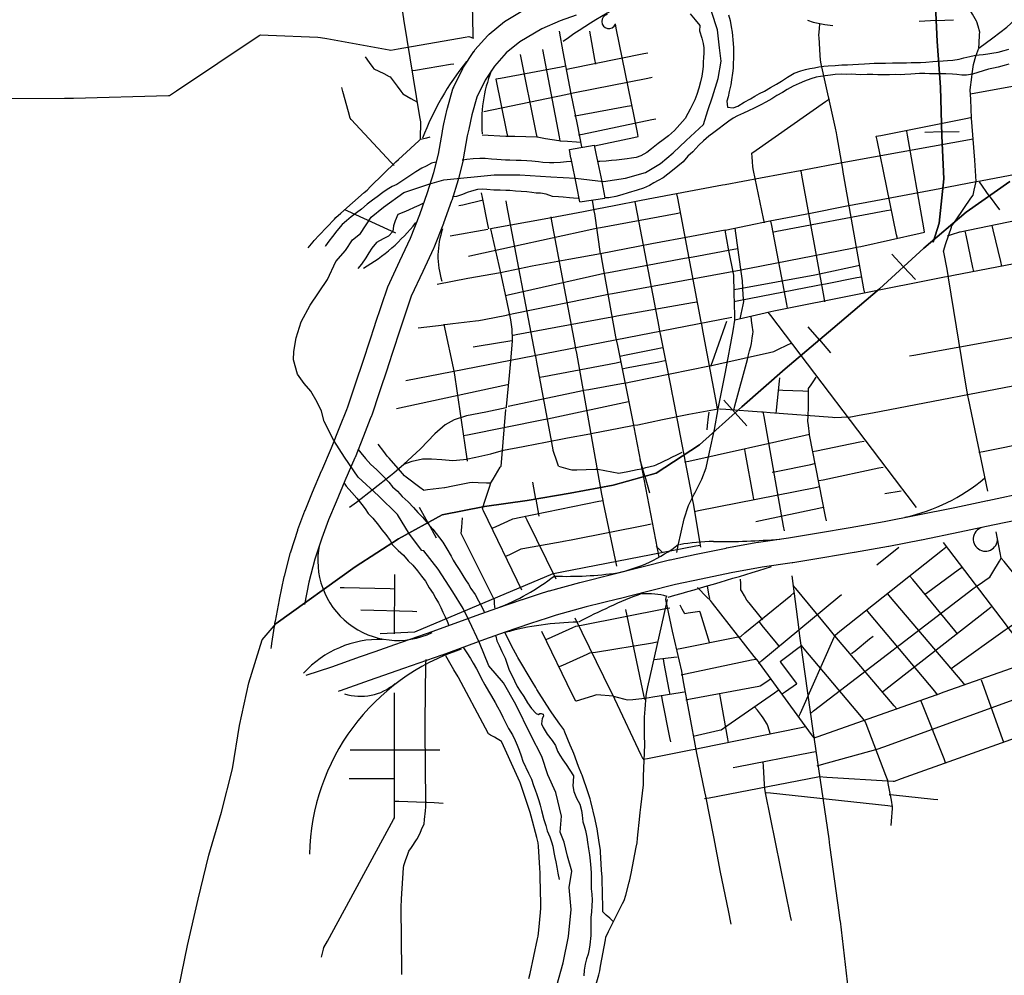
# Model space of a CAD drawing. Extents: x 1488644 to 1616065, y 653968 to 824748.
# Tile 15 of 33: x 1563449 to 1575108, y 715799 to 727119. Entities that reach past the tile are written whole.
import ezdxf

# ---------------------------------------------------------------- set-up
doc = ezdxf.new("R2010")
doc.units = 0
doc.header["$LTSCALE"] = 20
doc.header["$MEASUREMENT"] = 0
for name, color, linetype in [('17', 7, 'Continuous'), ('35', 7, 'Continuous'), ('38', 7, 'Continuous'), ('4', 7, 'Continuous'), ('53', 7, 'Continuous'), ('55', 7, 'Continuous'), ('PATTERN_CLASS', 7, 'Continuous')]:
    doc.layers.add(name, color=color, linetype=linetype)

msp = doc.modelspace()

# ---------------------------------------------------------------- linework, layer by layer
at = {"layer": '17', "color": 7, "linetype": 'Continuous'}
for p, q in [((1574302, 727108), (1574099, 727099)), ((1574302, 727108), (1574506, 727116)), ((1574369, 725790), (1574166, 725783)), ((1574369, 725790), (1574574, 725796)), ((1574931, 725033), (1574814, 725198)), ((1574931, 725033), (1575050, 724866)), ((1573916, 724192), (1573778, 724341)), ((1573916, 724192), (1574055, 724042)), ((1572919, 723328), (1572787, 723482)), ((1572919, 723328), (1573052, 723172)), ((1571922, 722462), (1571787, 722613)), ((1571922, 722462), (1572059, 722309)), ((1570852, 721711), (1570796, 721906)), ((1569561, 721440), (1569526, 721640)), ((1570852, 721711), (1570908, 721514)), ((1569561, 721440), (1569597, 721238)), ((1568281, 721161), (1568184, 721339)), ((1568281, 721161), (1568379, 720981))]:
    msp.add_line(p, q, dxfattribs=at)
for points in [[(1574266, 724484), (1574338, 724709), (1574394, 725232), (1574370, 725742), (1574352, 726320), (1574312, 726861), (1574290, 727374), (1574291, 727381)], [(1567052, 720372), (1567422, 720638), (1567933, 720971), (1568451, 721253), (1568953, 721354), (1569457, 721422), (1569967, 721512), (1570477, 721604), (1570985, 721749), (1571499, 722082), (1572000, 722531), (1572514, 722982), (1573076, 723462), (1573630, 723929), (1574154, 724412), (1574656, 724837), (1575172, 725204)]]:
    msp.add_lwpolyline(points, dxfattribs=at)
at = {"layer": '35', "color": 2, "linetype": 'Continuous'}
for p, q in [((1574740, 725702), (1574258, 725616)), ((1569958, 725580), (1570253, 725633)), ((1574346, 725121), (1574775, 725202)), ((1570081, 724961), (1570377, 725005)), ((1570326, 724345), (1570258, 724822)), ((1569023, 724641), (1569141, 724121)), ((1567878, 721752), (1567998, 721854))]:
    msp.add_line(p, q, dxfattribs=at)
at = {"layer": '35', "color": 1, "linetype": 'Continuous'}
for points in [[(1567807, 723955), (1567949, 724263), (1567950, 724264), (1567950, 724264), (1568075, 724532), (1568187, 724813), (1568280, 725070), (1568353, 725308), (1568407, 725526), (1568454, 725796), (1568455, 725798), (1568455, 725801), (1568473, 725885), (1568473, 725885), (1568510, 726059), (1568512, 726064), (1568513, 726070), (1568580, 726299), (1568588, 726318), (1568590, 726323), (1568697, 726541), (1568702, 726550), (1568706, 726557), (1568827, 726742), (1568829, 726744), (1568840, 726760), (1568992, 726932), (1569002, 726941), (1569009, 726949), (1569190, 727097), (1569208, 727110), (1569208, 727110), (1569486, 727274)], [(1570039, 727174), (1569849, 727104), (1569630, 727011), (1569371, 726858), (1569209, 726725), (1569072, 726569), (1568962, 726401), (1568864, 726202), (1568802, 725991), (1568767, 725823), (1568767, 725823), (1568749, 725742), (1568701, 725469), (1568700, 725465), (1568699, 725459), (1568644, 725232), (1568642, 725227), (1568641, 725223), (1568565, 724978), (1568564, 724974), (1568563, 724972), (1568469, 724709), (1568467, 724706), (1568467, 724704), (1568352, 724416), (1568349, 724410), (1568348, 724409), (1568222, 724137), (1568086, 723843), (1567942, 723416), (1567810, 723006), (1567809, 723004), (1567809, 723003), (1567706, 722697), (1567706, 722697), (1567617, 722433), (1567615, 722428), (1567615, 722426), (1567601, 722391), (1567601, 722391), (1567521, 722185), (1567521, 722185), (1567521, 722185), (1567420, 721932), (1567419, 721928), (1567418, 721927), (1567300, 721658), (1567195, 721409), (1567106, 721193), (1567027, 720977), (1566945, 720728), (1566874, 720457), (1566820, 720190), (1566820, 720190)], [(1566428, 719669), (1566430, 719692), (1566435, 719728), (1566435, 719728), (1566468, 719936), (1566468, 719936), (1566476, 719989), (1566476, 719990), (1566477, 719994), (1566526, 720248), (1566526, 720248), (1566526, 720249), (1566581, 720520), (1566582, 720524), (1566583, 720529), (1566656, 720808), (1566658, 720813), (1566658, 720817), (1566743, 721073), (1566744, 721077), (1566744, 721078), (1566826, 721299), (1566827, 721303), (1566828, 721304), (1566917, 721522), (1566918, 721524), (1566918, 721524), (1567024, 721776), (1567025, 721778), (1567025, 721778), (1567143, 722046), (1567241, 722295), (1567241, 722295), (1567322, 722501), (1567322, 722501), (1567322, 722501), (1567334, 722532), (1567421, 722793), (1567422, 722793), (1567422, 722793), (1567525, 723098), (1567657, 723509), (1567657, 723510), (1567657, 723511), (1567807, 723955)]]:
    msp.add_lwpolyline(points, dxfattribs=at)
at = {"layer": '35', "color": 2, "linetype": 'Continuous'}
for points in [[(1574727, 726476), (1574743, 726588), (1574770, 726688), (1574806, 726783), (1574971, 726903), (1575139, 727032), (1575285, 727163), (1575477, 727320)], [(1570105, 725611), (1570055, 725876), (1569981, 726239), (1569885, 726740), (1569841, 726982)], [(1574728, 725854), (1574720, 725951), (1574711, 726174), (1574706, 726288), (1574722, 726440), (1574727, 726476)], [(1574775, 725202), (1574759, 725455), (1574728, 725854)], [(1570081, 724961), (1570048, 725142), (1569978, 725474), (1569977, 725477), (1569977, 725478), (1569958, 725580)], [(1570253, 725633), (1570271, 725535), (1570341, 725202), (1570342, 725199), (1570342, 725198), (1570377, 725007), (1570377, 725005)], [(1574258, 725616), (1573189, 725422), (1572734, 725335), (1572220, 725241), (1571802, 725163)], [(1571802, 725163), (1571771, 725157), (1571162, 725043), (1570807, 724976)], [(1571802, 724625), (1572331, 724735), (1572814, 724829), (1573223, 724910), (1573588, 724977), (1574346, 725121)], [(1570258, 724822), (1570257, 724832), (1570230, 724980)], [(1570807, 724976), (1570487, 724915), (1570282, 724875)], [(1569809, 724785), (1569704, 724765), (1569023, 724641)], [(1570282, 724875), (1570125, 724844), (1569809, 724785)], [(1571802, 724625), (1571403, 724550), (1570934, 724463), (1570326, 724345)], [(1571916, 723615), (1571909, 723882), (1571904, 724093), (1571843, 724403), (1571802, 724625)], [(1570326, 724345), (1569953, 724280), (1569518, 724198), (1569141, 724121)], [(1569141, 724121), (1568754, 724052), (1568394, 723982)], [(1569141, 724121), (1569217, 723774), (1569262, 723563), (1569277, 723452), (1569280, 723332)], [(1571720, 722511), (1571805, 722944), (1571899, 723435), (1571918, 723559), (1571916, 723615)], [(1569280, 723332), (1569280, 723316), (1569264, 723121), (1569244, 722905), (1569211, 722537)], [(1569211, 722537), (1569209, 722521), (1568969, 722471), (1568738, 722426), (1568594, 722379), (1568486, 722318), (1568365, 722212), (1568196, 722036)], [(1570726, 722314), (1570769, 722321), (1571059, 722381), (1571374, 722445), (1571720, 722511)], [(1571435, 721497), (1571442, 721511), (1571528, 721675), (1571579, 721809), (1571618, 721996), (1571676, 722266), (1571720, 722511)], [(1570200, 722215), (1570237, 722222), (1570545, 722281), (1570726, 722314)], [(1569571, 722094), (1569655, 722109), (1569935, 722165), (1570200, 722215)], [(1568735, 721914), (1568850, 721936), (1569030, 721978), (1569177, 722018), (1569409, 722063), (1569571, 722094)], [(1568196, 722036), (1568193, 722032), (1567998, 721854)], [(1567998, 721854), (1568097, 721888), (1568220, 721915), (1568310, 721916)], [(1568310, 721916), (1568326, 721917), (1568448, 721908), (1568577, 721896), (1568703, 721908), (1568735, 721914)], [(1567355, 721343), (1567436, 721402), (1567838, 721718), (1567878, 721752)], [(1571229, 720807), (1571247, 720890), (1571318, 721205), (1571370, 721364), (1571435, 721497)], [(1571311, 719276), (1571288, 719400), (1571178, 719875), (1571099, 720252), (1571107, 720285)], [(1571563, 717972), (1571468, 718431), (1571377, 718918), (1571311, 719276)], [(1571874, 716405), (1571842, 716567), (1571748, 717020), (1571667, 717440), (1571574, 717920), (1571563, 717972)]]:
    msp.add_lwpolyline(points, dxfattribs=at)
at = {"layer": '35', "color": 3, "linetype": 'Continuous'}
for points in [[(1572778, 727114), (1572847, 727089), (1572985, 727060), (1573077, 727050)], [(1566842, 719354), (1567145, 719453), (1567485, 719575), (1567486, 719575), (1567486, 719575), (1567657, 719635), (1567657, 719635), (1567893, 719717), (1567893, 719717), (1567893, 719717), (1568347, 719874), (1568853, 720060), (1568854, 720060), (1568855, 720061), (1569100, 720146), (1569399, 720251), (1569401, 720251), (1569403, 720252), (1569603, 720317), (1569603, 720317), (1569714, 720352), (1569717, 720353), (1569721, 720354), (1570080, 720452), (1570082, 720452), (1570083, 720453), (1570472, 720550), (1570815, 720638), (1570815, 720638), (1570816, 720638), (1571144, 720720), (1571148, 720721), (1571150, 720722), (1571458, 720786), (1571459, 720786), (1571459, 720786), (1571814, 720860), (1571816, 720860), (1571817, 720861), (1572190, 720928), (1572194, 720929), (1572196, 720929), (1572554, 720980), (1572908, 721042), (1572909, 721042), (1572909, 721042), (1573283, 721103), (1573686, 721173), (1574066, 721248), (1574521, 721341), (1574521, 721341), (1574911, 721424), (1574911, 721424), (1574912, 721424), (1575391, 721525)], [(1575453, 721231), (1574973, 721130), (1574973, 721130), (1574582, 721047), (1574582, 721047), (1574581, 721047), (1574126, 720954), (1574125, 720954), (1574125, 720953), (1573742, 720878), (1573740, 720878), (1573739, 720878), (1573334, 720807), (1573333, 720807), (1573332, 720807), (1572958, 720746), (1572603, 720684), (1572599, 720684), (1572598, 720684), (1572241, 720633), (1571873, 720566), (1571520, 720493), (1571520, 720493), (1571214, 720429), (1570889, 720347), (1570889, 720347), (1570546, 720259), (1570546, 720259), (1570545, 720259), (1570157, 720162), (1569803, 720066), (1569696, 720031), (1569696, 720031), (1569497, 719967), (1569199, 719863), (1568955, 719778)], [(1568955, 719778), (1568450, 719592), (1568449, 719592), (1568447, 719591), (1567992, 719433), (1567992, 719433), (1567756, 719351), (1567756, 719351), (1567586, 719292), (1567244, 719169), (1567243, 719169), (1567240, 719168), (1567222, 719162)]]:
    msp.add_lwpolyline(points, dxfattribs=at)
at = {"layer": '38', "color": 1, "linetype": 'Continuous'}
for p, q in [((1568547, 724558), (1568991, 724639)), ((1568023, 722845), (1571883, 723594))]:
    msp.add_line(p, q, dxfattribs=at)
for points in [[(1568195, 725702), (1568196, 725755), (1568198, 725862), (1568199, 725907), (1568189, 725968), (1567999, 727126), (1567998, 727128), (1567982, 727231), (1567828, 728179), (1567820, 728230), (1567811, 728285), (1567588, 729708), (1567579, 729760)], [(1568820, 726900), (1568819, 726949), (1568811, 727289), (1568810, 727314), (1568896, 727334), (1568931, 727342), (1568967, 727411), (1569231, 727913), (1569258, 727963)], [(1574807, 726786), (1574810, 726838), (1574815, 726942), (1574817, 726973), (1574797, 727044), (1574783, 727094), (1574781, 727101), (1574731, 727184), (1574677, 727274), (1574670, 727286), (1574606, 727350), (1574526, 727431)], [(1570270, 726591), (1570260, 726647), (1570200, 726981)], [(1570774, 725734), (1570764, 725783), (1570513, 727020), (1570503, 727069)], [(1573455, 723880), (1573446, 723932), (1573210, 725268), (1573206, 725288), (1573192, 725371), (1573130, 725731), (1573122, 725778), (1573110, 725833), (1572939, 726597), (1572930, 726638), (1572926, 726700), (1572915, 726909), (1572914, 726931), (1572921, 727013), (1572925, 727068)], [(1562529, 726186), (1563979, 726188), (1564028, 726188), (1564086, 726189), (1565213, 726222), (1565223, 726222), (1565304, 726276), (1566286, 726932), (1566300, 726941), (1566391, 726937), (1566981, 726910), (1567012, 726909), (1567087, 726895), (1567826, 726761), (1567844, 726758), (1567932, 726773), (1568725, 726912), (1568766, 726919), (1568823, 726902)], [(1569851, 725684), (1569842, 725732), (1569643, 726766)], [(1567541, 726677), (1567588, 726611), (1567631, 726551), (1567641, 726537), (1567760, 726480), (1567826, 726447), (1567836, 726443), (1567918, 726332), (1567962, 726272), (1567984, 726242), (1568080, 726187), (1568160, 726141)], [(1569575, 725730), (1569564, 725782), (1569380, 726706)], [(1569917, 726529), (1569964, 726539), (1570840, 726719), (1570886, 726728)], [(1568099, 726516), (1568136, 726522), (1568549, 726591), (1568590, 726597)], [(1569089, 726419), (1569141, 726428), (1569860, 726562), (1569911, 726571)], [(1569230, 725740), (1569219, 725792), (1569090, 726416)], [(1569968, 726244), (1570022, 726255), (1570886, 726428), (1570940, 726439)], [(1574704, 726240), (1574753, 726249), (1576116, 726498), (1576164, 726507)], [(1567882, 725391), (1567848, 725427), (1567375, 725937), (1567361, 725953), (1567341, 726028), (1567277, 726268), (1567264, 726316)], [(1574775, 725202), (1574827, 725212), (1577267, 725674), (1577299, 725680), (1577371, 725693), (1578772, 725962), (1578785, 725965), (1578876, 725982), (1580536, 726304), (1580588, 726314)], [(1568945, 726033), (1569918, 726234), (1569968, 726244)], [(1572268, 724711), (1572257, 724763), (1572140, 725334), (1572132, 725375), (1572127, 725439), (1572123, 725492), (1572120, 725538), (1572169, 725572), (1572993, 726151), (1573037, 726182)], [(1570018, 725979), (1570070, 725988), (1570643, 726094), (1570696, 726103)], [(1570068, 725754), (1570113, 725764), (1570935, 725935), (1570980, 725945)], [(1573593, 725738), (1573645, 725748), (1574671, 725953), (1574722, 725963)], [(1566865, 724416), (1566923, 724488), (1566937, 724505), (1566994, 724565), (1567175, 724755), (1567192, 724774), (1567252, 724827), (1567527, 725070), (1567563, 725101), (1567604, 725141), (1567904, 725434), (1567934, 725463), (1567981, 725506), (1568174, 725683), (1568195, 725702), (1568269, 725720), (1568308, 725730)], [(1568927, 725755), (1569206, 725741), (1569230, 725740), (1569311, 725738), (1569573, 725730), (1569575, 725730), (1569677, 725713), (1569832, 725687), (1569851, 725684), (1569936, 725678), (1570041, 725671), (1570094, 725668)], [(1570254, 725626), (1570722, 725723), (1570774, 725734)], [(1571918, 723563), (1571969, 723575), (1572278, 723648), (1572308, 723656), (1572381, 723670), (1574401, 724072), (1574450, 724081), (1574505, 724092), (1576579, 724492), (1576604, 724497), (1576682, 724513), (1577718, 724720), (1577719, 724720), (1577822, 724739), (1579638, 725086), (1579678, 725093), (1579741, 725105), (1581038, 725352), (1581084, 725360), (1581142, 725372), (1583318, 725802)], [(1573842, 724525), (1573832, 724572), (1573603, 725691), (1573593, 725738)], [(1574165, 724603), (1574156, 724653), (1573963, 725750), (1573954, 725800)], [(1572984, 723778), (1572974, 723830), (1572711, 725276), (1572701, 725328)], [(1574912, 721534), (1574684, 722630), (1574680, 722647), (1574666, 722732), (1574448, 724062), (1574444, 724087), (1574430, 724163), (1574392, 724367), (1574390, 724378), (1574418, 724466), (1574483, 724663), (1574488, 724678), (1574538, 724750), (1574714, 725006), (1574738, 725041), (1574752, 725101), (1574763, 725151), (1574775, 725202)], [(1574436, 724557), (1574484, 724573), (1574581, 724606), (1574586, 724607), (1574681, 724627), (1575981, 724894), (1575986, 724895), (1576081, 724913), (1577233, 725143), (1577279, 725152), (1577329, 725128), (1577375, 725107), (1577422, 725085)], [(1569004, 724641), (1568993, 724694), (1568930, 725013), (1568919, 725066)], [(1571530, 723489), (1571520, 723541), (1571241, 725005), (1571231, 725057)], [(1568649, 724916), (1568696, 724927), (1568936, 724984)], [(1569563, 723109), (1569553, 723161), (1569218, 724923), (1569208, 724975)], [(1571030, 723429), (1571020, 723482), (1570744, 724922), (1570736, 724962)], [(1567295, 724870), (1567332, 724853), (1567899, 724596)], [(1570036, 723220), (1570026, 723272), (1569751, 724732), (1569741, 724784)], [(1570274, 724650), (1570327, 724659), (1571224, 724825), (1571277, 724834)], [(1572362, 724603), (1572414, 724613), (1573712, 724859), (1573764, 724868)], [(1568764, 724318), (1568815, 724329), (1570224, 724639), (1570274, 724650)], [(1571979, 723573), (1571991, 723629), (1572015, 723741), (1572023, 723780), (1572018, 723854), (1572007, 724025), (1572007, 724025), (1571992, 724138), (1571931, 724591), (1571923, 724648)], [(1572543, 723700), (1572533, 723751), (1572354, 724682), (1572344, 724734)], [(1575081, 724200), (1575068, 724253), (1574976, 724628), (1574963, 724682)], [(1570417, 723866), (1570468, 723876), (1571991, 724157), (1572027, 724164), (1572092, 724176), (1573308, 724413), (1573357, 724423), (1573409, 724434), (1574114, 724592), (1574165, 724603)], [(1574747, 724137), (1574736, 724185), (1574655, 724568), (1574644, 724615)], [(1570519, 723310), (1570509, 723364), (1570343, 724288), (1570333, 724343)], [(1570369, 724115), (1570422, 724125), (1571322, 724292), (1571375, 724302)], [(1571375, 724302), (1571423, 724311), (1571905, 724400), (1571953, 724408)], [(1572922, 724107), (1572974, 724119), (1573341, 724200), (1573393, 724212)], [(1569203, 723853), (1569233, 723860), (1570317, 724104), (1570369, 724115)], [(1571901, 723921), (1571958, 723931), (1572865, 724097), (1572922, 724107)], [(1572938, 723981), (1572991, 723991), (1573364, 724063), (1573417, 724073)], [(1571907, 723782), (1571964, 723793), (1572880, 723970), (1572938, 723981)], [(1568166, 723467), (1568474, 723506), (1568482, 723507), (1568580, 723519), (1568845, 723552), (1568887, 723557), (1568950, 723569), (1569213, 723620), (1569242, 723625), (1569317, 723641), (1570364, 723856), (1570417, 723866)], [(1570469, 723599), (1570522, 723609), (1571417, 723769), (1571470, 723778)], [(1569276, 723378), (1569328, 723388), (1570417, 723590), (1570469, 723599)], [(1571905, 722493), (1571918, 722543), (1572066, 723095), (1572077, 723135), (1572093, 723195), (1572106, 723246), (1572115, 723284), (1572124, 723348), (1572130, 723399), (1572133, 723423), (1572123, 723502), (1572116, 723554), (1572109, 723605)], [(1572308, 723656), (1572340, 723614), (1573891, 721571), (1573904, 721553), (1573954, 721487), (1574066, 721341)], [(1568596, 722937), (1568584, 722994), (1568486, 723454), (1568474, 723511)], [(1571712, 722505), (1571703, 722557), (1571540, 723437), (1571530, 723489)], [(1571634, 723014), (1571653, 723067), (1571802, 723493), (1571821, 723546)], [(1571515, 720870), (1571426, 721388), (1571420, 721422), (1571407, 721490), (1571184, 722664), (1571181, 722680), (1571164, 722766), (1571041, 723377), (1571030, 723429)], [(1573986, 723137), (1574037, 723146), (1575541, 723419), (1575591, 723429)], [(1568817, 723242), (1568868, 723250), (1569278, 723318)], [(1571021, 720753), (1570724, 722291), (1570720, 722314), (1570704, 722393), (1570530, 723259), (1570519, 723310)], [(1570629, 722818), (1570684, 722829), (1571618, 723018), (1571624, 723019), (1571727, 723042), (1572328, 723178), (1572378, 723190), (1572433, 723216), (1572534, 723264), (1572585, 723288)], [(1570520, 720645), (1570363, 721396), (1570357, 721424), (1570343, 721500), (1570045, 723167), (1570036, 723220)], [(1570557, 723133), (1570629, 723148), (1570987, 723221), (1571059, 723236)], [(1569831, 721832), (1569815, 721878), (1569768, 722015), (1569765, 722023), (1569749, 722110), (1569572, 723062), (1569563, 723109)], [(1569605, 722884), (1569655, 722894), (1570511, 723056), (1570561, 723065)], [(1570581, 722983), (1570654, 722997), (1571016, 723067), (1571089, 723081)], [(1568750, 721890), (1568743, 721943), (1568604, 722884), (1568596, 722937)], [(1567910, 722515), (1569169, 722786), (1569226, 722798)], [(1569234, 722540), (1570078, 722719), (1570128, 722730), (1570188, 722740), (1570574, 722808), (1570629, 722818)], [(1571736, 722510), (1571742, 722511), (1571810, 722506), (1572232, 722474), (1572254, 722473), (1572337, 722466), (1573075, 722410), (1573092, 722408), (1573180, 722411), (1573286, 722414), (1573291, 722414), (1573390, 722433), (1573546, 722462), (1573547, 722463), (1573650, 722482), (1575414, 722823)], [(1572406, 722453), (1572411, 722495), (1572448, 722836), (1572452, 722878)], [(1573004, 721181), (1572993, 721235), (1572802, 722203), (1572801, 722208), (1572788, 722312), (1572781, 722364), (1572784, 722421), (1572790, 722531), (1572791, 722563), (1572790, 722640), (1572790, 722695), (1572789, 722750), (1572820, 722795), (1572851, 722841), (1572881, 722886)], [(1572428, 722734), (1572487, 722731), (1572722, 722722), (1572781, 722720)], [(1569701, 722390), (1569754, 722402), (1570604, 722584), (1570657, 722595)], [(1569029, 721631), (1569057, 721678), (1569140, 721817), (1569149, 721832), (1569157, 721922), (1569206, 722503)], [(1571588, 722260), (1571594, 722312), (1571606, 722416), (1571612, 722469)], [(1572504, 721065), (1572495, 721119), (1572263, 722419), (1572254, 722473)], [(1574805, 721995), (1574857, 722005), (1576522, 722341), (1576527, 722342), (1576625, 722362), (1577457, 722534), (1577484, 722539), (1577562, 722532), (1579466, 722369), (1579519, 722364)], [(1568702, 722194), (1568752, 722203), (1569651, 722381), (1569701, 722390)], [(1571323, 721880), (1571373, 721891), (1572752, 722197), (1572801, 722208)], [(1568229, 721547), (1568189, 721578), (1568027, 721700), (1568006, 721716), (1567957, 721772), (1567823, 721923), (1567802, 721947), (1567760, 722002), (1567693, 722092)], [(1572835, 722003), (1572886, 722013), (1573396, 722117), (1573447, 722127)], [(1570814, 721800), (1570864, 721813), (1570965, 721839), (1570984, 721844), (1571060, 721881), (1571153, 721926), (1571155, 721927), (1571246, 721972), (1571293, 721995)], [(1572141, 721435), (1572133, 721484), (1572044, 721979), (1572035, 722029)], [(1572360, 721758), (1572406, 721767), (1572816, 721851), (1572861, 721860)], [(1569831, 721832), (1569884, 721816), (1569938, 721800), (1569986, 721786), (1570047, 721788), (1570269, 721793), (1570297, 721794), (1570378, 721778), (1570542, 721746), (1570545, 721746), (1570651, 721767), (1570759, 721789), (1570814, 721800)], [(1572912, 721659), (1572962, 721670), (1573623, 721809), (1573674, 721820)], [(1568229, 721547), (1568279, 721553), (1568480, 721577), (1568482, 721577), (1568579, 721596), (1568777, 721636), (1568806, 721641), (1568878, 721638), (1568978, 721634), (1569029, 721631)], [(1569396, 720362), (1568941, 721299), (1568929, 721324), (1568951, 721392), (1569013, 721583), (1569029, 721631)], [(1571438, 721294), (1571487, 721304), (1572872, 721579), (1572922, 721589)], [(1573694, 721505), (1573742, 721513), (1573840, 721530), (1573888, 721539)], [(1569043, 721095), (1569091, 721117), (1569282, 721202), (1569290, 721206), (1569384, 721225), (1570305, 721414), (1570357, 721424)], [(1572168, 721173), (1572221, 721185), (1572911, 721333), (1572964, 721344)], [(1569078, 720147), (1569077, 720157), (1569073, 720212), (1569071, 720244), (1569036, 720314), (1568692, 721002), (1568676, 721033), (1568683, 721108), (1568689, 721163), (1568694, 721218)], [(1569204, 720762), (1569252, 720785), (1569349, 720832), (1569386, 720850), (1569451, 720862), (1569874, 720938), (1569889, 720941), (1569979, 720958), (1570875, 721135), (1570928, 721145)], [(1569800, 720492), (1569458, 721191), (1569434, 721238)], [(1574779, 720408), (1574822, 720437), (1574907, 720495), (1574939, 720517), (1574973, 720573), (1575053, 720706), (1575073, 720740), (1575061, 720803), (1575012, 721052)], [(1574383, 720925), (1575129, 719947), (1575146, 719924), (1575193, 719865), (1576464, 718266), (1576483, 718242), (1576528, 718184), (1577464, 716989), (1577494, 716950), (1577535, 716912), (1578568, 715947), (1578597, 715920), (1578662, 715915), (1581532, 715681), (1581545, 715679), (1581636, 715671), (1584817, 715391), (1584870, 715386)], [(1567716, 719849), (1568129, 719869), (1569766, 720558), (1569769, 720559), (1569868, 720578), (1571457, 720886), (1571510, 720896)], [(1571055, 720812), (1571022, 720845), (1570986, 720880)], [(1572673, 718858), (1572694, 718905), (1573092, 719803), (1573104, 719830), (1573161, 719876), (1574375, 720840), (1574416, 720872)], [(1573599, 720661), (1573643, 720696), (1573815, 720835), (1573858, 720870)], [(1576471, 719011), (1576439, 719050), (1575867, 719757), (1575835, 719796), (1575803, 719835), (1575105, 720701), (1575073, 720740)], [(1574165, 720308), (1574204, 720337), (1574561, 720602), (1574600, 720631)], [(1567888, 719842), (1567890, 720491), (1567890, 720545)], [(1572248, 720011), (1572216, 720051), (1572087, 720211), (1572061, 720244), (1572030, 720296), (1572003, 720340), (1571989, 720364), (1571987, 720439), (1571985, 720491)], [(1573599, 713682), (1573589, 713733), (1573324, 715104), (1573321, 715119), (1573310, 715207), (1573167, 716440), (1573166, 716444), (1573153, 716543), (1573048, 717312), (1573044, 717338), (1573033, 717414), (1572860, 718591), (1572855, 718619), (1572845, 718694), (1572689, 719822), (1572685, 719850), (1572675, 719924), (1572595, 720532)], [(1574556, 719842), (1574523, 719882), (1574024, 720487), (1573990, 720527)], [(1567242, 720394), (1567292, 720393), (1567836, 720380), (1567886, 720378)], [(1572855, 718611), (1572826, 718651), (1572208, 719498), (1572196, 719515), (1572147, 719577), (1571654, 720206), (1571628, 720240), (1571587, 720280), (1571476, 720392)], [(1571620, 720262), (1571611, 720313), (1571594, 720412)], [(1573840, 718952), (1573806, 718992), (1573100, 719822), (1573098, 719824), (1573034, 719902), (1572638, 720382), (1572605, 720422)], [(1572809, 718898), (1572850, 718930), (1573793, 719655), (1573832, 719685), (1573875, 719718), (1574737, 720377), (1574779, 720408)], [(1570248, 715601), (1570305, 715805), (1570319, 715852), (1570328, 715908), (1570384, 716221), (1570389, 716250), (1570422, 716318), (1570469, 716414), (1570485, 716446), (1570517, 716508), (1570589, 716650), (1570607, 716685), (1570625, 716749), (1570667, 716902), (1570672, 716916), (1570689, 717005), (1570750, 717317), (1570760, 717368), (1570765, 717422), (1570794, 717685), (1570798, 717726), (1570805, 717790), (1570834, 718054), (1570834, 718057), (1570837, 718159), (1570850, 718530), (1570850, 718535), (1570849, 718636), (1570848, 718848), (1570848, 718858), (1570855, 718953), (1570868, 719111), (1570870, 719137), (1570888, 719215), (1571107, 720197), (1571119, 720250)], [(1571223, 719663), (1571269, 719672), (1571958, 719808), (1571987, 719814), (1572036, 719854), (1572581, 720298), (1572617, 720328)], [(1572198, 719493), (1572239, 719527), (1573139, 720274), (1573180, 720308)], [(1574642, 719240), (1574610, 719278), (1573761, 720278), (1573728, 720316)], [(1574480, 719432), (1574522, 719463), (1575119, 719891), (1575142, 719906), (1575205, 719951), (1575505, 720163), (1575537, 720185), (1575602, 720189), (1575917, 720204), (1575950, 720206), (1576021, 720204), (1576441, 720198), (1576453, 720198), (1576546, 720202), (1576912, 720218), (1576914, 720218), (1577017, 720210), (1577959, 720143), (1578011, 720139)], [(1567488, 720128), (1568100, 720111), (1568151, 720109)], [(1569678, 719775), (1569709, 719789), (1570001, 719920), (1570034, 719934), (1570103, 719948), (1571095, 720143), (1571147, 720153)], [(1570850, 719065), (1570839, 719117), (1570627, 720131)], [(1571617, 719741), (1571604, 719781), (1571510, 720087), (1571504, 720107), (1571419, 720095), (1571366, 720087), (1571325, 720081), (1571294, 720138), (1571269, 720185)], [(1574317, 719123), (1574284, 719163), (1573513, 720085), (1573479, 720125)], [(1573666, 719155), (1573706, 719187), (1574913, 720132), (1574953, 720163)], [(1570832, 718358), (1570810, 718406), (1570497, 719070), (1570479, 719107), (1570451, 719165), (1570027, 720029)], [(1572442, 719697), (1572409, 719739), (1572241, 719944), (1572208, 719985)], [(1570479, 719107), (1570429, 719111), (1570329, 719119), (1570280, 719123), (1570231, 719107), (1570040, 719047), (1570034, 719045), (1569993, 719130), (1569633, 719871)], [(1570477, 716438), (1570436, 716475), (1570395, 716512), (1570355, 716549), (1570353, 716604), (1570345, 716934), (1570345, 716960), (1570339, 717044), (1570326, 717263), (1570325, 717280), (1570311, 717372), (1570286, 717535), (1570280, 717571), (1570264, 717643), (1570214, 717857), (1570206, 717890), (1570181, 717962), (1570108, 718169), (1570102, 718185), (1570068, 718272), (1570009, 718426), (1569998, 718454), (1569967, 718527), (1569904, 718680), (1569891, 718710), (1569846, 718773), (1569751, 718907), (1569733, 718932), (1569691, 719000), (1569574, 719186), (1569561, 719208), (1569517, 719280), (1569348, 719564), (1569344, 719571), (1569296, 719660), (1569192, 719858)], [(1569831, 719453), (1569879, 719474), (1570167, 719602), (1570200, 719617), (1570268, 719628), (1570942, 719739), (1570994, 719748)], [(1573299, 719609), (1573341, 719644), (1573512, 719783), (1573555, 719818)], [(1572472, 719129), (1572516, 719160), (1572647, 719253), (1572651, 719256), (1572589, 719337), (1572461, 719509), (1572456, 719515), (1572535, 719575), (1572662, 719673), (1572705, 719706)], [(1573768, 717575), (1573772, 717625), (1573784, 717775), (1573786, 717796), (1573771, 717874), (1573734, 718072), (1573728, 718107), (1573705, 718167), (1573471, 718777), (1573457, 718814), (1573418, 718861), (1572738, 719667), (1572705, 719706)], [(1567974, 715808), (1567974, 715860), (1567966, 716598), (1567966, 716603), (1567972, 716703), (1567995, 717071), (1567996, 717101), (1568022, 717172), (1568041, 717222), (1568058, 717270), (1568089, 717314), (1568148, 717402), (1568161, 717420), (1568194, 717496), (1568216, 717544), (1568237, 717591), (1568243, 717645), (1568254, 717749), (1568259, 717796), (1568258, 717854), (1568251, 718697), (1568251, 718724), (1568252, 718803), (1568260, 719488), (1568261, 719541)], [(1569478, 715760), (1569492, 715821), (1569582, 716231), (1569589, 716262), (1569596, 716335), (1569616, 716543), (1569621, 716593), (1569619, 716648), (1569612, 716962), (1569611, 717011), (1569607, 717067), (1569591, 717329), (1569589, 717368), (1569572, 717431), (1569506, 717685), (1569494, 717728), (1569475, 717785), (1569374, 718083), (1569372, 718089), (1569331, 718179), (1569157, 718560), (1569153, 718569), (1569071, 718618), (1569026, 718644), (1569001, 718659), (1568965, 718726), (1568644, 719327), (1568640, 719334), (1568591, 719417), (1568494, 719584)], [(1570956, 719541), (1570996, 719545), (1571195, 719568), (1571235, 719573)], [(1571151, 719127), (1571141, 719180), (1571081, 719494), (1571071, 719547)], [(1571281, 719358), (1571333, 719369), (1572114, 719534), (1572166, 719545)], [(1572855, 718611), (1572904, 718628), (1574301, 719121), (1574307, 719123), (1574397, 719155), (1575408, 719514), (1575456, 719531)], [(1572894, 718282), (1572943, 718295), (1573586, 718472), (1573603, 718477), (1573683, 718505), (1575661, 719223), (1575707, 719240), (1575756, 719261), (1576416, 719545), (1576463, 719565)], [(1571337, 719063), (1571391, 719073), (1572201, 719223), (1572216, 719226), (1572295, 719279), (1572340, 719310)], [(1575103, 718555), (1575087, 718601), (1574854, 719250), (1574837, 719296)], [(1571424, 718631), (1571475, 718643), (1571733, 718702), (1571756, 718707), (1571824, 718754), (1572389, 719147), (1572432, 719177)], [(1567021, 716013), (1567047, 716110), (1567052, 716129), (1567093, 716205), (1567874, 717643), (1567886, 717665), (1567886, 719144)], [(1570479, 719107), (1570525, 719094), (1570616, 719069), (1570645, 719061), (1570709, 719068), (1570851, 719082), (1570860, 719083), (1570945, 719097), (1571272, 719150), (1571319, 719157)], [(1571159, 718565), (1571149, 718614), (1571062, 719056), (1571053, 719105)], [(1571843, 718553), (1571834, 718601), (1571749, 719087), (1571740, 719135)], [(1574414, 718316), (1574395, 718362), (1574139, 719007), (1574121, 719053)], [(1572338, 718651), (1572323, 718704), (1572307, 718756), (1572302, 718774), (1572252, 718850), (1572234, 718878), (1572186, 718938), (1572152, 718981)], [(1571560, 717892), (1571612, 717902), (1572902, 718151), (1572916, 718153), (1573006, 718148), (1573793, 718100), (1573810, 718099), (1573893, 718129), (1575970, 718873), (1575996, 718882), (1576073, 718875), (1578481, 718666), (1578529, 718661), (1578585, 718656), (1580103, 718514), (1580141, 718511), (1580207, 718505), (1582406, 718317), (1582459, 718312)], [(1571448, 718479), (1571498, 718489), (1572701, 718736), (1572751, 718746)], [(1567364, 718471), (1567449, 718470), (1568372, 718469), (1568423, 718469)], [(1570832, 718358), (1570883, 718368), (1571396, 718469), (1571448, 718479)], [(1571897, 718260), (1571943, 718269), (1572829, 718441), (1572875, 718450)], [(1572272, 718013), (1572268, 718065), (1572255, 718274), (1572252, 718326)], [(1567350, 718129), (1567833, 718131), (1567886, 718131)], [(1572587, 716450), (1572577, 716501), (1572282, 717962), (1572272, 718013)], [(1572288, 717964), (1572341, 717959), (1573729, 717810), (1573782, 717804)], [(1573746, 717942), (1573798, 717937), (1574269, 717886), (1574321, 717880)], [(1567884, 717862), (1567937, 717860), (1568253, 717849), (1568271, 717848), (1568358, 717844), (1568411, 717842), (1568464, 717840)]]:
    msp.add_lwpolyline(points, dxfattribs=at)
at = {"layer": '4', "color": 7, "linetype": 'Continuous'}
for centre, radius, start, end in [((1573548, 721723), 6311, 114.1855, 125.5062), ((1570426, 727098), 83.8, 104.2817, 336.1919), ((1571444, 724472), 3456, 141.4538, 158.9373), ((1570551, 725915), 1631, 158.557, 185.1828), ((1566426, 726055), 2175, 300.1825, 321.9579), ((1569371, 724320), 969, 160.5286, 197.8346), ((1573464, 723366), 2192, 282.2666, 310.0733), ((1574884, 720966), 143, 98.8344, 11.1835), ((1571704, 718438), 2501, 90.8868, 100.1686), ((1571783, 728332), 7395, 269.0813, 275.1792), ((1567923, 720710), 944, 168.2692, 295.8221), ((1570162, 722294), 1765, 281.9205, 308.086), ((1569936, 724728), 4203, 267.9516, 278.0741), ((1560318, 758912), 40117, 285.6333, 287.4579), ((1568132, 722666), 2699, 291.102, 307.6125), ((1573152, 714186), 6566, 110.8453, 118.0422), ((1570884, 719464), 855, 74.346, 94.3592), ((1570097, 716626), 3356, 90.6583, 105.6028), ((1567721, 718543), 1236, 88.793, 137.3998), ((1569490, 717182), 2609, 108.1274, 178.8502), ((1567486, 719732), 628, 252.3187, 310.5405)]:
    msp.add_arc(centre, radius, start, end, dxfattribs=at)
at = {"layer": '53', "color": 140, "linetype": 'Continuous'}
msp.add_lwpolyline([(1569565, 718902), (1569593, 718889), (1569607, 718899), (1569626, 718901), (1569647, 718894), (1569651, 718868), (1569634, 718840), (1569629, 718779)], dxfattribs=at)
at = {"layer": '55', "color": 140, "linetype": 'Continuous'}
for points in [[(1571389, 727187), (1571446, 727118), (1571503, 727052), (1571499, 726986), (1571528, 726901), (1571544, 726837), (1571551, 726787), (1571550, 726724), (1571545, 726672), (1571544, 726616), (1571541, 726564), (1571534, 726504), (1571525, 726450), (1571509, 726384), (1571490, 726308), (1571466, 726234), (1571445, 726169), (1571387, 726058), (1571362, 726006), (1571330, 725950), (1571267, 725877), (1571203, 725806), (1571130, 725742), (1571067, 725695), (1571010, 725652), (1570932, 725591), (1570877, 725546), (1570806, 725505), (1570748, 725487), (1570693, 725478), (1570641, 725471), (1570579, 725464), (1570518, 725455), (1570458, 725450), (1570394, 725444), (1570319, 725441), (1570290, 725440)], [(1571844, 727178), (1571861, 727109), (1571873, 727035), (1571884, 726970), (1571897, 726838), (1571902, 726785), (1571901, 726719), (1571902, 726663), (1571899, 726599), (1571896, 726545), (1571890, 726485), (1571879, 726405), (1571870, 726347), (1571852, 726269), (1571837, 726207), (1571824, 726153), (1571830, 726083), (1571898, 726075), (1571953, 726094), (1572026, 726141), (1572103, 726183), (1572154, 726214), (1572209, 726243), (1572267, 726272), (1572338, 726315), (1572409, 726356), (1572470, 726391), (1572543, 726437), (1572621, 726486), (1572699, 726514), (1572754, 726529), (1572806, 726540), (1572859, 726549), (1572913, 726560), (1572973, 726567), (1573023, 726572), (1573106, 726576), (1573186, 726583), (1573252, 726585), (1573315, 726588), (1573383, 726593), (1573453, 726597), (1573513, 726600), (1573568, 726603), (1573642, 726604), (1573700, 726604), (1573784, 726607), (1573887, 726609), (1573949, 726609), (1574007, 726610), (1574063, 726613), (1574117, 726612), (1574178, 726617), (1574262, 726623), (1574312, 726628), (1574383, 726633), (1574435, 726635), (1574497, 726640), (1574572, 726653), (1574628, 726666), (1574701, 726684), (1574753, 726693), (1574809, 726702), (1574859, 726707), (1574912, 726714), (1574962, 726721), (1575036, 726736), (1575105, 726752), (1575164, 726771)], [(1575162, 726593), (1575106, 726578), (1575037, 726557), (1574979, 726546), (1574922, 726531), (1574795, 726492), (1574732, 726473), (1574660, 726462), (1574604, 726461), (1574546, 726469), (1574496, 726474), (1574416, 726477), (1574353, 726479), (1574293, 726478), (1574221, 726477), (1574169, 726480), (1574103, 726480), (1574053, 726477), (1574002, 726472), (1573932, 726469), (1573882, 726466), (1573816, 726468), (1573749, 726467), (1573681, 726466), (1573611, 726466), (1573551, 726469), (1573485, 726470), (1573408, 726466), (1573350, 726469), (1573294, 726472), (1573234, 726471), (1573180, 726472), (1573104, 726468), (1573049, 726461), (1572989, 726454), (1572933, 726447), (1572882, 726438), (1572818, 726420), (1572741, 726391), (1572680, 726364), (1572610, 726332), (1572537, 726291), (1572480, 726258), (1572413, 726219), (1572356, 726182), (1572285, 726140), (1572224, 726111), (1572145, 726070), (1572078, 726041), (1572020, 726012), (1571949, 725980), (1571898, 725951), (1571845, 725916), (1571782, 725869), (1571731, 725830), (1571668, 725781), (1571609, 725740), (1571546, 725683), (1571493, 725632), (1571419, 725553), (1571362, 725502), (1571304, 725435), (1571241, 725384), (1571180, 725331), (1571125, 725288), (1571068, 725247), (1571011, 725214), (1570960, 725185), (1570907, 725156), (1570837, 725124), (1570762, 725099), (1570655, 725069), (1570578, 725045), (1570510, 725024), (1570427, 725009), (1570378, 725007)], [(1569982, 725440), (1569924, 725437), (1569854, 725429), (1569775, 725424), (1569721, 725423), (1569645, 725427), (1569593, 725434), (1569513, 725442), (1569455, 725445), (1569389, 725450), (1569327, 725451), (1569255, 725455), (1569202, 725454), (1569152, 725459), (1569098, 725462), (1569034, 725467), (1568962, 725475), (1568896, 725476), (1568820, 725472), (1568743, 725463), (1568691, 725456), (1568690, 725456)], [(1568377, 725432), (1568325, 725420), (1568264, 725385), (1568210, 725360), (1568139, 725317), (1568082, 725276), (1567915, 725167), (1567860, 725142), (1567802, 725107), (1567751, 725072), (1567683, 725019), (1567625, 724980), (1567565, 724935), (1567496, 724875), (1567439, 724832), (1567376, 724785), (1567317, 724738), (1567266, 724693), (1567204, 724618), (1567153, 724550), (1567108, 724497), (1567070, 724442), (1567065, 724434)], [(1570072, 725000), (1570062, 725001), (1570008, 725004), (1569958, 725009), (1569884, 725015), (1569828, 725022), (1569758, 725025), (1569682, 725053), (1569616, 725062), (1569564, 725065), (1569514, 725070), (1569454, 725078), (1569388, 725083), (1569320, 725088), (1569255, 725094), (1569205, 725097), (1569137, 725098), (1569065, 725101), (1568979, 725107), (1568929, 725110), (1568871, 725107), (1568798, 725089), (1568748, 725072), (1568693, 725049), (1568622, 725026), (1568573, 725022)], [(1568230, 724944), (1568177, 724917), (1568122, 724894), (1568053, 724863), (1567997, 724840), (1567928, 724812), (1567897, 724738), (1567877, 724676), (1567866, 724610), (1567817, 724555), (1567752, 724522), (1567675, 724480), (1567617, 724411), (1567582, 724357), (1567547, 724298), (1567495, 724222), (1567455, 724173)], [(1567455, 722030), (1567489, 721987), (1567544, 721920), (1567609, 721848), (1567674, 721789), (1567749, 721715), (1567819, 721639), (1567864, 721586), (1567922, 721533), (1567978, 721469), (1568049, 721406), (1568114, 721342), (1568165, 721281), (1568220, 721226), (1568277, 721154), (1568342, 721085), (1568381, 721034), (1568422, 720981), (1568459, 720930), (1568508, 720851), (1568558, 720765), (1568583, 720715), (1568614, 720664), (1568653, 720605), (1568698, 720536), (1568727, 720485), (1568764, 720434), (1568793, 720379), (1568844, 720308), (1568881, 720235), (1568923, 720164), (1568945, 720111), (1568953, 720094)], [(1567290, 721627), (1567315, 721595), (1567382, 721518), (1567441, 721450), (1567499, 721377), (1567540, 721324), (1567575, 721269), (1567630, 721216), (1567699, 721132), (1567738, 721075), (1567785, 721022), (1567834, 720951), (1567863, 720898), (1567932, 720832), (1567993, 720777), (1568050, 720709), (1568105, 720656), (1568160, 720589), (1568207, 720528), (1568256, 720466), (1568296, 720387), (1568347, 720320), (1568378, 720263), (1568409, 720213), (1568436, 720154), (1568461, 720101), (1568488, 720044), (1568509, 719992), (1568531, 719942)], [(1569085, 719820), (1569086, 719817), (1569101, 719760), (1569126, 719704), (1569159, 719633), (1569196, 719554), (1569222, 719485), (1569245, 719414), (1569272, 719362), (1569307, 719287), (1569341, 719220), (1569374, 719165), (1569417, 719100), (1569462, 719026), (1569510, 718959), (1569565, 718902)], [(1568698, 719687), (1568705, 719678), (1568744, 719619), (1568789, 719552), (1568818, 719497), (1568859, 719430), (1568886, 719379), (1568915, 719320), (1568957, 719241), (1569000, 719164), (1569035, 719107), (1569079, 719032), (1569108, 718981), (1569141, 718916), (1569170, 718855), (1569205, 718786), (1569239, 718724), (1569284, 718648), (1569315, 718580), (1569340, 718525), (1569363, 718466), (1569387, 718397), (1569408, 718337), (1569476, 718195), (1569508, 718124), (1569535, 718049), (1569552, 717997), (1569573, 717940), (1569595, 717869), (1569612, 717813), (1569627, 717752), (1569657, 717643), (1569678, 717574), (1569697, 717512), (1569725, 717441), (1569748, 717380), (1569763, 717328), (1569776, 717255), (1569787, 717195), (1569798, 717144), (1569810, 717078), (1569821, 717009), (1569836, 716933)], [(1569629, 718779), (1569646, 718734), (1569695, 718656), (1569756, 718581), (1569792, 718520), (1569817, 718455), (1569844, 718405), (1569879, 718352), (1569920, 718297), (1569963, 718228), (1570008, 718160), (1570004, 718096), (1569999, 718044), (1570012, 717976), (1570041, 717897), (1570081, 717828), (1570100, 717751), (1570109, 717695), (1570117, 717618), (1570132, 717568), (1570149, 717515), (1570164, 717434), (1570173, 717376), (1570185, 717297), (1570196, 717225), (1570206, 717156), (1570213, 717070), (1570216, 717008), (1570217, 716953), (1570217, 716891), (1570218, 716825), (1570225, 716759), (1570229, 716690), (1570226, 716622), (1570219, 716552), (1570213, 716482), (1570214, 716419), (1570211, 716269), (1570201, 716161), (1570194, 716110), (1570179, 716051), (1570162, 715995), (1570147, 715931), (1570133, 715859), (1570128, 715792)]]:
    msp.add_lwpolyline(points, dxfattribs=at)
at = {"layer": 'PATTERN_CLASS', "color": 7, "linetype": 'Continuous'}
for points in [[(1574290, 727374), (1574312, 726861), (1574352, 726320), (1574370, 725742), (1574394, 725232), (1574338, 724709), (1574266, 724484)], [(1575172, 725204), (1574656, 724837), (1574154, 724412), (1573630, 723929), (1573076, 723462), (1572514, 722982), (1572000, 722531), (1571499, 722082), (1570985, 721749), (1570477, 721604), (1569967, 721512), (1569457, 721422), (1568953, 721354), (1568451, 721253), (1567933, 720971), (1567422, 720638), (1566487, 719967)]]:
    msp.add_lwpolyline(points, dxfattribs=at)
at = {"layer": 'PATTERN_CLASS', "color": 2, "linetype": 'Continuous'}
msp.add_lwpolyline([(1574266, 724484), (1574338, 724709), (1574394, 725232), (1574370, 725742), (1574352, 726320), (1574312, 726861), (1574290, 727374)], dxfattribs=at)
at = {"layer": 'PATTERN_CLASS', "color": 1, "linetype": 'Continuous'}
msp.add_lwpolyline([(1569808, 715678), (1569884, 715945), (1569948, 716258), (1569980, 716579), (1569956, 716840), (1569986, 717034), (1569937, 717211), (1569896, 717378), (1569851, 717496), (1569864, 717686), (1569798, 717965), (1569703, 718173), (1569631, 718391), (1569500, 718644), (1569323, 719006), (1569178, 719265), (1569006, 719464), (1568893, 719736), (1568770, 719998), (1568702, 720143), (1568580, 720342), (1568404, 720610), (1568236, 720827), (1568210, 720832), (1568065, 721026), (1567924, 721257), (1567698, 721479), (1567458, 721701), (1567295, 721937), (1567168, 722136), (1567056, 722361), (1567023, 722480), (1566973, 722589), (1566896, 722720), (1566819, 722811), (1566738, 722919), (1566690, 723089), (1566695, 723189), (1566722, 723352), (1566781, 723538), (1566889, 723737), (1567093, 724040), (1567193, 724253), (1567306, 724384), (1567388, 724511), (1567483, 724587), (1567610, 724778), (1567759, 724900), (1567999, 725072), (1568307, 725176), (1568470, 725221), (1569068, 725280), (1569371, 725280), (1569738, 725258), (1570032, 725240), (1570363, 725203), (1570621, 725240), (1570861, 725307), (1571038, 725416), (1571187, 725543), (1571341, 725688), (1571548, 725876), (1571598, 726044), (1571652, 726207), (1571720, 726424), (1571756, 726628), (1571734, 726786), (1571711, 726999), (1571643, 727217)], dxfattribs=at)
at = {"layer": 'PATTERN_CLASS', "color": 140, "linetype": 'Continuous'}
msp.add_lwpolyline([(1565332, 715650), (1565436, 716151), (1565564, 716700), (1565688, 717221), (1565840, 717730), (1565970, 718243), (1566053, 718758), (1566161, 719263), (1566320, 719771), (1566487, 719967), (1567422, 720638), (1567933, 720971), (1568451, 721253), (1568953, 721354), (1569457, 721422), (1569967, 721512), (1570477, 721604), (1570985, 721749), (1571499, 722082), (1572000, 722531), (1572514, 722982), (1573076, 723462), (1573630, 723929), (1574154, 724412), (1574656, 724837), (1575172, 725204)], dxfattribs=at)

doc.saveas('drawing.dxf')
